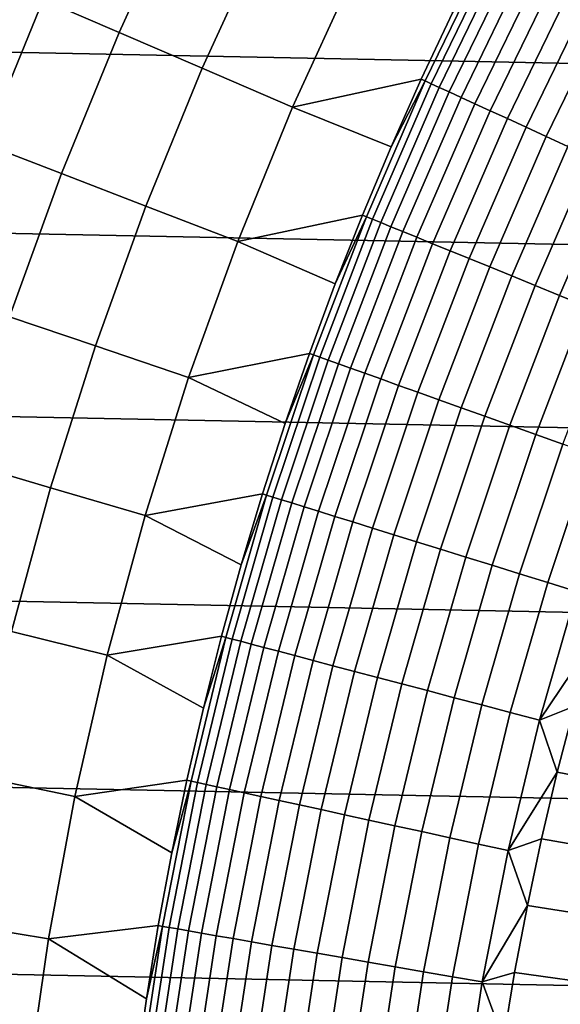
# Model space of a CAD drawing. Header units: metres. Extents: x -32 to 117, y -314 to 32.
# Tile 83 of 256: x -24.21 to -20.5, y 3.5 to 10.26. Entities that reach past the tile are written whole.
import ezdxf

# ---------------------------------------------------------------- set-up
doc = ezdxf.new("R2010")
doc.units = ezdxf.units.M
doc.layers.add('solid_24_501_064_XXX', color=7, linetype='CONTINUOUS')

msp = doc.modelspace()

# ---------------------------------------------------------------- linework, layer by layer
at = {"layer": 'solid_24_501_064_XXX'}
for points in [[(-29.963835, 12.586431, -303.5), (30.440569, 11.385158, -303.5), (30.869179, 10.16578, -303.5), (-30.440569, 11.385158, -303.5)], [(-30.440569, 11.385158, -303.5), (30.869179, 10.16578, -303.5), (31.248901, 8.930613, -303.5), (-30.869179, 10.16578, -303.5)], [(-23.60708, 11.36857, 92.171654), (-24.051142, 10.39621, 92.171654), (-23.53063, 10.171217, 99.382652), (-23.096178, 11.122534, 99.382652)], [(-23.096178, 11.122534, 99.382652), (-23.53063, 10.171217, 99.382652), (-22.960602, 9.92482, 106.589211), (-22.536674, 10.853091, 106.589211)], [(-22.536674, 10.853091, 106.589211), (-22.960602, 9.92482, 106.589211), (-22.341089, 9.657033, 113.790924), (-21.9286, 10.560257, 113.790924)], [(-21.430586, 9.837731, 121.193291), (-20.987503, 10.750614, 121.193291), (-21.241081, 10.309713, 120.980194), (-21.457989, 9.8503, 120.980194)], [(-20.987503, 10.750614, 121.193291), (-21.430586, 9.837731, 121.193291), (-21.389326, 9.81879, 121.403885), (-20.947096, 10.729916, 121.403885)], [(-24.4891, 10.675825, 84.956604), (-24.907169, 9.660337, 84.956604), (-24.455173, 9.406547, 92.171654), (-24.051142, 10.39621, 92.171654)], [(-20.947096, 10.729916, 121.403885), (-21.389326, 9.81879, 121.403885), (-21.334436, 9.793593, 121.610687), (-20.893339, 10.70238, 121.610687)], [(-20.893339, 10.70238, 121.610687), (-21.334436, 9.793593, 121.610687), (-21.266199, 9.762269, 121.812614), (-20.826515, 10.66815, 121.812614)], [(-20.826515, 10.66815, 121.812614), (-21.266199, 9.762269, 121.812614), (-21.184969, 9.72498, 122.008636), (-20.746964, 10.6274, 122.008636)], [(-20.746964, 10.6274, 122.008636), (-21.184969, 9.72498, 122.008636), (-21.091164, 9.681918, 122.197731), (-20.655098, 10.580343, 122.197731)], [(-22.341089, 9.657033, 113.790924), (-21.457989, 9.8503, 120.980194), (-21.241081, 10.309713, 120.980194), (-21.9286, 10.560257, 113.790924)], [(-20.655098, 10.580343, 122.197731), (-21.091164, 9.681918, 122.197731), (-20.985266, 9.633307, 122.378937), (-20.55139, 10.52722, 122.378937)], [(-20.55139, 10.52722, 122.378937), (-20.985266, 9.633307, 122.378937), (-20.867823, 9.579394, 122.551315), (-20.436375, 10.468305, 122.551315)], [(-20.436375, 10.468305, 122.551315), (-20.867823, 9.579394, 122.551315), (-20.739439, 9.520459, 122.713974), (-20.310646, 10.403902, 122.713974)], [(-20.310646, 10.403902, 122.713974), (-20.739439, 9.520459, 122.713974), (-20.600779, 9.456807, 122.866074), (-20.174852, 10.334343, 122.866074)], [(-24.051142, 10.39621, 92.171654), (-24.455173, 9.406547, 92.171654), (-23.925919, 9.202971, 99.382652), (-23.53063, 10.171217, 99.382652)], [(-20.174852, 10.334343, 122.866074), (-20.600779, 9.456807, 122.866074), (-20.452557, 9.388765, 123.006828), (-20.029694, 10.259987, 123.006828)], [(-30.869179, 10.16578, -303.5), (31.248901, 8.930613, -303.5), (31.579252, 7.6812, -303.5), (-31.248901, 8.930613, -303.5)], [(-23.53063, 10.171217, 99.382652), (-23.925919, 9.202971, 99.382652), (-23.346313, 8.98003, 106.589211), (-22.960602, 9.92482, 106.589211)], [(-22.960602, 9.92482, 106.589211), (-23.346313, 8.98003, 106.589211), (-22.716394, 8.737735, 113.790924), (-22.341089, 9.657033, 113.790924)], [(-22.341089, 9.657033, 113.790924), (-21.664961, 9.386326, 120.980194), (-21.457989, 9.8503, 120.980194)], [(-21.833984, 8.906631, 121.193291), (-21.430586, 9.837731, 121.193291), (-21.664961, 9.386326, 120.980194), (-21.861904, 8.918006, 120.980194)], [(-21.430586, 9.837731, 121.193291), (-21.833984, 8.906631, 121.193291), (-21.791948, 8.889482, 121.403885), (-21.389326, 9.81879, 121.403885)], [(-21.389326, 9.81879, 121.403885), (-21.791948, 8.889482, 121.403885), (-21.736025, 8.866671, 121.610687), (-21.334436, 9.793593, 121.610687)], [(-21.334436, 9.793593, 121.610687), (-21.736025, 8.866671, 121.610687), (-21.666504, 8.838311, 121.812614), (-21.266199, 9.762269, 121.812614)], [(-21.430586, 9.837731, 121.193291), (-21.457989, 9.8503, 120.980194), (-21.664961, 9.386326, 120.980194)], [(-21.266199, 9.762269, 121.812614), (-21.666504, 8.838311, 121.812614), (-21.583744, 8.804551, 122.008636), (-21.184969, 9.72498, 122.008636)], [(-21.184969, 9.72498, 122.008636), (-21.583744, 8.804551, 122.008636), (-21.488173, 8.765565, 122.197731), (-21.091164, 9.681918, 122.197731)], [(-21.091164, 9.681918, 122.197731), (-21.488173, 8.765565, 122.197731), (-21.380281, 8.721554, 122.378937), (-20.985266, 9.633307, 122.378937)], [(-22.716394, 8.737735, 113.790924), (-21.861904, 8.918006, 120.980194), (-21.664961, 9.386326, 120.980194), (-22.341089, 9.657033, 113.790924)], [(-20.985266, 9.633307, 122.378937), (-21.380281, 8.721554, 122.378937), (-21.260628, 8.672744, 122.551315), (-20.867823, 9.579394, 122.551315)], [(-20.867823, 9.579394, 122.551315), (-21.260628, 8.672744, 122.551315), (-21.129829, 8.619388, 122.713974), (-20.739439, 9.520459, 122.713974)], [(-20.739439, 9.520459, 122.713974), (-21.129829, 8.619388, 122.713974), (-20.988558, 8.56176, 122.866074), (-20.600779, 9.456807, 122.866074)], [(-20.600779, 9.456807, 122.866074), (-20.988558, 8.56176, 122.866074), (-20.837545, 8.500157, 123.006828), (-20.452557, 9.388765, 123.006828)], [(-24.455173, 9.406547, 92.171654), (-24.818501, 8.401226, 92.171654), (-24.281384, 8.219408, 99.382652), (-23.925919, 9.202971, 99.382652)], [(-20.452557, 9.388765, 123.006828), (-20.837545, 8.500157, 123.006828), (-20.677568, 8.434899, 123.135521), (-20.295534, 9.316685, 123.135521)], [(-20.295534, 9.316685, 123.135521), (-20.677568, 8.434899, 123.135521), (-20.509451, 8.36632, 123.25148), (-20.130524, 9.240936, 123.25148)], [(-23.925919, 9.202971, 99.382652), (-24.281384, 8.219408, 99.382652), (-23.693169, 8.020293, 106.589211), (-23.346313, 8.98003, 106.589211)], [(-20.130524, 9.240936, 123.25148), (-20.509451, 8.36632, 123.25148), (-20.334063, 8.294775, 123.354111), (-19.958376, 9.161912, 123.354111)], [(-31.248901, 8.930613, -303.5), (31.579252, 7.6812, -303.5), (31.859657, 6.419635, -303.5), (-31.579252, 7.6812, -303.5)], [(-23.346313, 8.98003, 106.589211), (-23.693169, 8.020293, 106.589211), (-23.053888, 7.803894, 113.790924), (-22.716394, 8.737735, 113.790924)], [(-22.716394, 8.737735, 113.790924), (-22.048723, 8.445558, 120.980194), (-21.861904, 8.918006, 120.980194)], [(-21.833984, 8.906631, 121.193291), (-21.861904, 8.918006, 120.980194), (-22.048723, 8.445558, 120.980194)], [(-22.196953, 7.959037, 121.193291), (-21.833984, 8.906631, 121.193291), (-22.048723, 8.445558, 120.980194), (-22.225336, 7.9692, 120.980194)], [(-21.833984, 8.906631, 121.193291), (-22.196953, 7.959037, 121.193291), (-22.154217, 7.943714, 121.403885), (-21.791948, 8.889482, 121.403885)], [(-21.791948, 8.889482, 121.403885), (-22.154217, 7.943714, 121.403885), (-22.097364, 7.923328, 121.610687), (-21.736025, 8.866671, 121.610687)], [(-21.736025, 8.866671, 121.610687), (-22.097364, 7.923328, 121.610687), (-22.026688, 7.897986, 121.812614), (-21.666504, 8.838311, 121.812614)], [(-21.666504, 8.838311, 121.812614), (-22.026688, 7.897986, 121.812614), (-21.942553, 7.867818, 122.008636), (-21.583744, 8.804551, 122.008636)], [(-21.583744, 8.804551, 122.008636), (-21.942553, 7.867818, 122.008636), (-21.845392, 7.83298, 122.197731), (-21.488173, 8.765565, 122.197731)], [(-22.716394, 8.737735, 113.790924), (-23.053888, 7.803894, 113.790924), (-22.225336, 7.9692, 120.980194), (-22.048723, 8.445558, 120.980194)], [(-21.488173, 8.765565, 122.197731), (-21.845392, 7.83298, 122.197731), (-21.735706, 7.793651, 122.378937), (-21.380281, 8.721554, 122.378937)], [(-21.380281, 8.721554, 122.378937), (-21.735706, 7.793651, 122.378937), (-21.614065, 7.750034, 122.551315), (-21.260628, 8.672744, 122.551315)], [(-21.260628, 8.672744, 122.551315), (-21.614065, 7.750034, 122.551315), (-21.481091, 7.702355, 122.713974), (-21.129829, 8.619388, 122.713974)], [(-21.129829, 8.619388, 122.713974), (-21.481091, 7.702355, 122.713974), (-21.337471, 7.650858, 122.866074), (-20.988558, 8.56176, 122.866074)], [(-20.988558, 8.56176, 122.866074), (-21.337471, 7.650858, 122.866074), (-21.183947, 7.59581, 123.006828), (-20.837545, 8.500157, 123.006828)], [(-20.837545, 8.500157, 123.006828), (-21.183947, 7.59581, 123.006828), (-21.021311, 7.537494, 123.135521), (-20.677568, 8.434899, 123.135521)], [(-20.677568, 8.434899, 123.135521), (-21.021311, 7.537494, 123.135521), (-20.850399, 7.476212, 123.25148), (-20.509451, 8.36632, 123.25148)], [(-20.509451, 8.36632, 123.25148), (-20.850399, 7.476212, 123.25148), (-20.672096, 7.412278, 123.354111), (-20.334063, 8.294775, 123.354111)], [(-20.334063, 8.294775, 123.354111), (-20.672096, 7.412278, 123.354111), (-20.487318, 7.346024, 123.442886), (-20.152308, 8.220632, 123.442886)], [(-24.281384, 8.219408, 99.382652), (-24.596434, 7.222165, 99.382652), (-24.000587, 7.047208, 106.589211), (-23.693169, 8.020293, 106.589211)], [(-23.693169, 8.020293, 106.589211), (-24.000587, 7.047208, 106.589211), (-23.353014, 6.857063, 113.790924), (-23.053888, 7.803894, 113.790924)], [(-23.053888, 7.803894, 113.790924), (-22.391657, 7.489152, 120.980194), (-22.225336, 7.9692, 120.980194)], [(-22.196953, 7.959037, 121.193291), (-22.225336, 7.9692, 120.980194), (-22.391657, 7.489152, 120.980194)], [(-22.518816, 6.996706, 121.193291), (-22.196953, 7.959037, 121.193291), (-22.391657, 7.489152, 120.980194), (-22.547611, 7.005637, 120.980194)], [(-22.196953, 7.959037, 121.193291), (-22.518816, 6.996706, 121.193291), (-22.47546, 6.983235, 121.403885), (-22.154217, 7.943714, 121.403885)], [(-22.154217, 7.943714, 121.403885), (-22.47546, 6.983235, 121.403885), (-22.417784, 6.965314, 121.610687), (-22.097364, 7.923328, 121.610687)], [(-22.097364, 7.923328, 121.610687), (-22.417784, 6.965314, 121.610687), (-22.346083, 6.943037, 121.812614), (-22.026688, 7.897986, 121.812614)], [(-22.026688, 7.897986, 121.812614), (-22.346083, 6.943037, 121.812614), (-22.260727, 6.916516, 122.008636), (-21.942553, 7.867818, 122.008636)], [(-21.942553, 7.867818, 122.008636), (-22.260727, 6.916516, 122.008636), (-22.162157, 6.88589, 122.197731), (-21.845392, 7.83298, 122.197731)], [(-23.053888, 7.803894, 113.790924), (-23.353014, 6.857063, 113.790924), (-22.547611, 7.005637, 120.980194), (-22.391657, 7.489152, 120.980194)], [(-21.845392, 7.83298, 122.197731), (-22.162157, 6.88589, 122.197731), (-22.050882, 6.851316, 122.378937), (-21.735706, 7.793651, 122.378937)], [(-21.735706, 7.793651, 122.378937), (-22.050882, 6.851316, 122.378937), (-21.927477, 6.812973, 122.551315), (-21.614065, 7.750034, 122.551315)], [(-21.614065, 7.750034, 122.551315), (-21.927477, 6.812973, 122.551315), (-21.792574, 6.771059, 122.713974), (-21.481091, 7.702355, 122.713974)], [(-21.481091, 7.702355, 122.713974), (-21.792574, 6.771059, 122.713974), (-21.646872, 6.725789, 122.866074), (-21.337471, 7.650858, 122.866074)], [(-31.579252, 7.6812, -303.5), (31.859657, 6.419635, -303.5), (32.089672, 5.148039, -303.5), (-31.859657, 6.419635, -303.5)], [(-21.337471, 7.650858, 122.866074), (-21.646872, 6.725789, 122.866074), (-21.491123, 6.677396, 123.006828), (-21.183947, 7.59581, 123.006828)], [(-21.183947, 7.59581, 123.006828), (-21.491123, 6.677396, 123.006828), (-21.326128, 6.626132, 123.135521), (-21.021311, 7.537494, 123.135521)], [(-21.021311, 7.537494, 123.135521), (-21.326128, 6.626132, 123.135521), (-21.152739, 6.572258, 123.25148), (-20.850399, 7.476212, 123.25148)], [(-20.850399, 7.476212, 123.25148), (-21.152739, 6.572258, 123.25148), (-20.971848, 6.516056, 123.354111), (-20.672096, 7.412278, 123.354111)], [(-20.672096, 7.412278, 123.354111), (-20.971848, 6.516056, 123.354111), (-20.784391, 6.457812, 123.442886), (-20.487318, 7.346024, 123.442886)], [(-20.487318, 7.346024, 123.442886), (-20.784391, 6.457812, 123.442886), (-20.591335, 6.397828, 123.517342), (-20.29702, 7.27779, 123.517342)], [(-20.29702, 7.27779, 123.517342), (-20.591335, 6.397828, 123.517342), (-20.393673, 6.336413, 123.577095), (-20.102184, 7.207928, 123.577095)], [(-24.596434, 7.222165, 99.382652), (-24.870546, 6.212901, 99.382652), (-24.268059, 6.062394, 106.589211), (-24.000587, 7.047208, 106.589211)], [(-24.000587, 7.047208, 106.589211), (-24.268059, 6.062394, 106.589211), (-23.613268, 5.89882, 113.790924), (-23.353014, 6.857063, 113.790924)], [(-23.353014, 6.857063, 113.790924), (-22.693125, 6.518879, 120.980194), (-22.547611, 7.005637, 120.980194)], [(-22.798981, 6.021418, 121.193291), (-22.518816, 6.996706, 121.193291), (-22.693125, 6.518879, 120.980194), (-22.828133, 6.029103, 120.980194)], [(-22.518816, 6.996706, 121.193291), (-22.798981, 6.021418, 121.193291), (-22.755085, 6.009825, 121.403885), (-22.47546, 6.983235, 121.403885)], [(-22.47546, 6.983235, 121.403885), (-22.755085, 6.009825, 121.403885), (-22.69669, 5.994402, 121.610687), (-22.417784, 6.965314, 121.610687)], [(-22.417784, 6.965314, 121.610687), (-22.69669, 5.994402, 121.610687), (-22.624098, 5.97523, 121.812614), (-22.346083, 6.943037, 121.812614)], [(-22.518816, 6.996706, 121.193291), (-22.547611, 7.005637, 120.980194), (-22.693125, 6.518879, 120.980194)], [(-22.346083, 6.943037, 121.812614), (-22.624098, 5.97523, 121.812614), (-22.53768, 5.952406, 122.008636), (-22.260727, 6.916516, 122.008636)], [(-22.260727, 6.916516, 122.008636), (-22.53768, 5.952406, 122.008636), (-22.437883, 5.926049, 122.197731), (-22.162157, 6.88589, 122.197731)], [(-23.353014, 6.857063, 113.790924), (-23.613268, 5.89882, 113.790924), (-22.828133, 6.029103, 120.980194), (-22.693125, 6.518879, 120.980194)], [(-22.162157, 6.88589, 122.197731), (-22.437883, 5.926049, 122.197731), (-22.325226, 5.896295, 122.378937), (-22.050882, 6.851316, 122.378937)], [(-22.050882, 6.851316, 122.378937), (-22.325226, 5.896295, 122.378937), (-22.200283, 5.863297, 122.551315), (-21.927477, 6.812973, 122.551315)], [(-21.927477, 6.812973, 122.551315), (-22.200283, 5.863297, 122.551315), (-22.063704, 5.827224, 122.713974), (-21.792574, 6.771059, 122.713974)], [(-21.792574, 6.771059, 122.713974), (-22.063704, 5.827224, 122.713974), (-21.916187, 5.788264, 122.866074), (-21.646872, 6.725789, 122.866074)], [(-21.646872, 6.725789, 122.866074), (-21.916187, 5.788264, 122.866074), (-21.758501, 5.746618, 123.006828), (-21.491123, 6.677396, 123.006828)], [(-21.491123, 6.677396, 123.006828), (-21.758501, 5.746618, 123.006828), (-21.591454, 5.702499, 123.135521), (-21.326128, 6.626132, 123.135521)], [(-21.326128, 6.626132, 123.135521), (-21.591454, 5.702499, 123.135521), (-21.415907, 5.656136, 123.25148), (-21.152739, 6.572258, 123.25148)], [(-21.152739, 6.572258, 123.25148), (-21.415907, 5.656136, 123.25148), (-21.232765, 5.607767, 123.354111), (-20.971848, 6.516056, 123.354111)], [(-20.971848, 6.516056, 123.354111), (-21.232765, 5.607767, 123.354111), (-21.042976, 5.557642, 123.442886), (-20.784391, 6.457812, 123.442886)], [(-31.859657, 6.419635, -303.5), (32.089672, 5.148039, -303.5), (32.269005, 3.867984, -303.5), (-32.089672, 5.148039, -303.5)], [(-20.784391, 6.457812, 123.442886), (-21.042976, 5.557642, 123.442886), (-20.847519, 5.506019, 123.517342), (-20.591335, 6.397828, 123.517342)], [(-20.591335, 6.397828, 123.517342), (-20.847519, 5.506019, 123.517342), (-20.647396, 5.453165, 123.577095), (-20.393673, 6.336413, 123.577095)], [(-20.393673, 6.336413, 123.577095), (-20.647396, 5.453165, 123.577095), (-20.279621, 5.998757, 123.621208)], [(-24.268059, 6.062394, 106.589211), (-24.49514, 5.067489, 106.589211), (-23.834223, 4.93076, 113.790924), (-23.613268, 5.89882, 113.790924)], [(-23.613268, 5.89882, 113.790924), (-22.95257, 5.536535, 120.980194), (-22.828133, 6.029103, 120.980194)], [(-23.036926, 5.03498, 121.193291), (-22.798981, 6.021418, 121.193291), (-22.95257, 5.536535, 120.980194), (-23.066381, 5.041405, 120.980194)], [(-22.798981, 6.021418, 121.193291), (-23.036926, 5.03498, 121.193291), (-22.992573, 5.025286, 121.403885), (-22.755085, 6.009825, 121.403885)], [(-22.798981, 6.021418, 121.193291), (-22.828133, 6.029103, 120.980194), (-22.95257, 5.536535, 120.980194)], [(-22.755085, 6.009825, 121.403885), (-22.992573, 5.025286, 121.403885), (-22.933569, 5.01239, 121.610687), (-22.69669, 5.994402, 121.610687)], [(-22.69669, 5.994402, 121.610687), (-22.933569, 5.01239, 121.610687), (-22.860218, 4.996358, 121.812614), (-22.624098, 5.97523, 121.812614)], [(-22.624098, 5.97523, 121.812614), (-22.860218, 4.996358, 121.812614), (-22.772898, 4.977273, 122.008636), (-22.53768, 5.952406, 122.008636)], [(-22.53768, 5.952406, 122.008636), (-22.772898, 4.977273, 122.008636), (-22.672062, 4.955235, 122.197731), (-22.437883, 5.926049, 122.197731)], [(-20.647396, 5.453165, 123.577095), (-20.407366, 5.548652, 123.621208), (-20.279621, 5.998757, 123.621208)], [(-23.613268, 5.89882, 113.790924), (-23.834223, 4.93076, 113.790924), (-23.066381, 5.041405, 120.980194), (-22.95257, 5.536535, 120.980194)], [(-22.437883, 5.926049, 122.197731), (-22.672062, 4.955235, 122.197731), (-22.558226, 4.930355, 122.378937), (-22.325226, 5.896295, 122.378937)], [(-22.325226, 5.896295, 122.378937), (-22.558226, 4.930355, 122.378937), (-22.43198, 4.902762, 122.551315), (-22.200283, 5.863297, 122.551315)], [(-22.200283, 5.863297, 122.551315), (-22.43198, 4.902762, 122.551315), (-22.293974, 4.872599, 122.713974), (-22.063704, 5.827224, 122.713974)], [(-22.063704, 5.827224, 122.713974), (-22.293974, 4.872599, 122.713974), (-22.14492, 4.840022, 122.866074), (-21.916187, 5.788264, 122.866074)], [(-21.916187, 5.788264, 122.866074), (-22.14492, 4.840022, 122.866074), (-21.985586, 4.805198, 123.006828), (-21.758501, 5.746618, 123.006828)], [(-21.758501, 5.746618, 123.006828), (-21.985586, 4.805198, 123.006828), (-21.816795, 4.768307, 123.135521), (-21.591454, 5.702499, 123.135521)], [(-21.591454, 5.702499, 123.135521), (-21.816795, 4.768307, 123.135521), (-21.639418, 4.729538, 123.25148), (-21.415907, 5.656136, 123.25148)], [(-21.415907, 5.656136, 123.25148), (-21.639418, 4.729538, 123.25148), (-21.454365, 4.689094, 123.354111), (-21.232765, 5.607767, 123.354111)], [(-21.232765, 5.607767, 123.354111), (-21.454365, 4.689094, 123.354111), (-21.262596, 4.64718, 123.442886), (-21.042976, 5.557642, 123.442886)], [(-21.042976, 5.557642, 123.442886), (-21.262596, 4.64718, 123.442886), (-21.065098, 4.604014, 123.517342), (-20.847519, 5.506019, 123.517342)], [(-20.647396, 5.453165, 123.577095), (-20.525122, 5.095831, 123.621208), (-20.407366, 5.548652, 123.621208)], [(-20.525122, 5.095831, 123.621208), (-19.225426, 4.844298, 123.854294), (-19.111887, 5.274467, 123.854294), (-20.407366, 5.548652, 123.621208)], [(-20.847519, 5.506019, 123.517342), (-21.065098, 4.604014, 123.517342), (-20.862886, 4.559819, 123.577095), (-20.647396, 5.453165, 123.577095)], [(-20.647396, 5.453165, 123.577095), (-20.862886, 4.559819, 123.577095), (-20.525122, 5.095831, 123.621208)], [(-32.089672, 5.148039, -303.5), (32.269005, 3.867984, -303.5), (32.397263, 2.582068, -303.5), (-32.269005, 3.867984, -303.5)], [(-24.49514, 5.067489, 106.589211), (-24.68145, 4.064149, 106.589211), (-24.015507, 3.954492, 113.790924), (-23.834223, 4.93076, 113.790924)], [(-20.862886, 4.559819, 123.577095), (-20.63283, 4.640519, 123.621208), (-20.525122, 5.095831, 123.621208)], [(-20.63283, 4.640519, 123.621208), (-19.329285, 4.411689, 123.854294), (-19.225426, 4.844298, 123.854294), (-20.525122, 5.095831, 123.621208)], [(-23.834223, 4.93076, 113.790924), (-23.169512, 4.543941, 120.980194), (-23.066381, 5.041405, 120.980194)], [(-23.232212, 4.039218, 121.193291), (-23.036926, 5.03498, 121.193291), (-23.169512, 4.543941, 120.980194), (-23.261915, 4.044373, 120.980194)], [(-23.036926, 5.03498, 121.193291), (-23.232212, 4.039218, 121.193291), (-23.187483, 4.031441, 121.403885), (-22.992573, 5.025286, 121.403885)], [(-22.992573, 5.025286, 121.403885), (-23.187483, 4.031441, 121.403885), (-23.127979, 4.021096, 121.610687), (-22.933569, 5.01239, 121.610687)], [(-23.036926, 5.03498, 121.193291), (-23.066381, 5.041405, 120.980194), (-23.169512, 4.543941, 120.980194)], [(-22.933569, 5.01239, 121.610687), (-23.127979, 4.021096, 121.610687), (-23.054007, 4.008235, 121.812614), (-22.860218, 4.996358, 121.812614)], [(-23.834223, 4.93076, 113.790924), (-24.015507, 3.954492, 113.790924), (-23.261915, 4.044373, 120.980194), (-23.169512, 4.543941, 120.980194)], [(-22.860218, 4.996358, 121.812614), (-23.054007, 4.008235, 121.812614), (-22.965946, 3.992924, 122.008636), (-22.772898, 4.977273, 122.008636)], [(-22.772898, 4.977273, 122.008636), (-22.965946, 3.992924, 122.008636), (-22.864254, 3.975244, 122.197731), (-22.672062, 4.955235, 122.197731)], [(-22.672062, 4.955235, 122.197731), (-22.864254, 3.975244, 122.197731), (-22.749454, 3.955284, 122.378937), (-22.558226, 4.930355, 122.378937)], [(-22.558226, 4.930355, 122.378937), (-22.749454, 3.955284, 122.378937), (-22.622139, 3.933149, 122.551315), (-22.43198, 4.902762, 122.551315)], [(-22.43198, 4.902762, 122.551315), (-22.622139, 3.933149, 122.551315), (-22.482964, 3.908951, 122.713974), (-22.293974, 4.872599, 122.713974)], [(-22.293974, 4.872599, 122.713974), (-22.482964, 3.908951, 122.713974), (-22.332645, 3.882817, 122.866074), (-22.14492, 4.840022, 122.866074)], [(-22.14492, 4.840022, 122.866074), (-22.332645, 3.882817, 122.866074), (-22.171961, 3.85488, 123.006828), (-21.985586, 4.805198, 123.006828)], [(-21.985586, 4.805198, 123.006828), (-22.171961, 3.85488, 123.006828), (-22.00174, 3.825284, 123.135521), (-21.816795, 4.768307, 123.135521)], [(-21.816795, 4.768307, 123.135521), (-22.00174, 3.825284, 123.135521), (-21.822857, 3.794183, 123.25148), (-21.639418, 4.729538, 123.25148)], [(-21.639418, 4.729538, 123.25148), (-21.822857, 3.794183, 123.25148), (-21.636236, 3.761737, 123.354111), (-21.454365, 4.689094, 123.354111)], [(-21.454365, 4.689094, 123.354111), (-21.636236, 3.761737, 123.354111), (-21.442841, 3.728113, 123.442886), (-21.262596, 4.64718, 123.442886)], [(-21.262596, 4.64718, 123.442886), (-21.442841, 3.728113, 123.442886), (-21.243668, 3.693484, 123.517342), (-21.065098, 4.604014, 123.517342)], [(-21.065098, 4.604014, 123.517342), (-21.243668, 3.693484, 123.517342), (-21.039743, 3.658029, 123.577095), (-20.862886, 4.559819, 123.577095)], [(-20.862886, 4.559819, 123.577095), (-20.73044, 4.182939, 123.621208), (-20.63283, 4.640519, 123.621208)], [(-20.73044, 4.182939, 123.621208), (-19.423409, 3.97686, 123.854294), (-19.329285, 4.411689, 123.854294), (-20.63283, 4.640519, 123.621208)], [(-20.862886, 4.559819, 123.577095), (-21.039743, 3.658029, 123.577095), (-20.73044, 4.182939, 123.621208)], [(-21.039743, 3.658029, 123.577095), (-20.817902, 3.723316, 123.621208), (-20.73044, 4.182939, 123.621208)], [(-20.817902, 3.723316, 123.621208), (-19.507753, 3.540031, 123.854294), (-19.423409, 3.97686, 123.854294), (-20.73044, 4.182939, 123.621208)], [(-24.68145, 4.064149, 106.589211), (-24.826681, 3.054045, 106.589211), (-24.156818, 2.971642, 113.790924), (-24.015507, 3.954492, 113.790924)], [(-24.015507, 3.954492, 113.790924), (-23.34355, 3.542932, 120.980194), (-23.261915, 4.044373, 120.980194)], [(-23.384478, 3.035976, 121.193291), (-23.232212, 4.039218, 121.193291), (-23.34355, 3.542932, 120.980194), (-23.414375, 3.039851, 120.980194)], [(-23.232212, 4.039218, 121.193291), (-23.384478, 3.035976, 121.193291), (-23.339457, 3.030131, 121.403885), (-23.187483, 4.031441, 121.403885)], [(-23.232212, 4.039218, 121.193291), (-23.261915, 4.044373, 120.980194), (-23.34355, 3.542932, 120.980194)], [(-23.187483, 4.031441, 121.403885), (-23.339457, 3.030131, 121.403885), (-23.279562, 3.022355, 121.610687), (-23.127979, 4.021096, 121.610687)], [(-23.127979, 4.021096, 121.610687), (-23.279562, 3.022355, 121.610687), (-23.205103, 3.012688, 121.812614), (-23.054007, 4.008235, 121.812614)], [(-23.054007, 4.008235, 121.812614), (-23.205103, 3.012688, 121.812614), (-23.116467, 3.001181, 122.008636), (-22.965946, 3.992924, 122.008636)], [(-22.965946, 3.992924, 122.008636), (-23.116467, 3.001181, 122.008636), (-23.014109, 2.987892, 122.197731), (-22.864254, 3.975244, 122.197731)], [(-24.015507, 3.954492, 113.790924), (-24.156818, 2.971642, 113.790924), (-23.414375, 3.039851, 120.980194), (-23.34355, 3.542932, 120.980194)], [(-22.864254, 3.975244, 122.197731), (-23.014109, 2.987892, 122.197731), (-22.898556, 2.97289, 122.378937), (-22.749454, 3.955284, 122.378937)], [(-22.749454, 3.955284, 122.378937), (-22.898556, 2.97289, 122.378937), (-22.770407, 2.956252, 122.551315), (-22.622139, 3.933149, 122.551315)], [(-22.622139, 3.933149, 122.551315), (-22.770407, 2.956252, 122.551315), (-22.630318, 2.938065, 122.713974), (-22.482964, 3.908951, 122.713974)], [(-32.269005, 3.867984, -303.5), (32.397263, 2.582068, -303.5), (32.474281, 1.29249, -303.5), (-32.397263, 2.582068, -303.5)], [(-22.482964, 3.908951, 122.713974), (-22.630318, 2.938065, 122.713974), (-22.479015, 2.918421, 122.866074), (-22.332645, 3.882817, 122.866074)], [(-22.332645, 3.882817, 122.866074), (-22.479015, 2.918421, 122.866074), (-22.317278, 2.897423, 123.006828), (-22.171961, 3.85488, 123.006828)], [(-22.171961, 3.85488, 123.006828), (-22.317278, 2.897423, 123.006828), (-22.145941, 2.875179, 123.135521), (-22.00174, 3.825284, 123.135521)], [(-22.00174, 3.825284, 123.135521), (-22.145941, 2.875179, 123.135521), (-21.965885, 2.851802, 123.25148), (-21.822857, 3.794183, 123.25148)], [(-21.822857, 3.794183, 123.25148), (-21.965885, 2.851802, 123.25148), (-21.778042, 2.827415, 123.354111), (-21.636236, 3.761737, 123.354111)], [(-21.636236, 3.761737, 123.354111), (-21.778042, 2.827415, 123.354111), (-21.58338, 2.802142, 123.442886), (-21.442841, 3.728113, 123.442886)], [(-21.442841, 3.728113, 123.442886), (-21.58338, 2.802142, 123.442886), (-21.3829, 2.776114, 123.517342), (-21.243668, 3.693484, 123.517342)], [(-21.039743, 3.658029, 123.577095), (-20.895172, 3.261875, 123.621208), (-20.817902, 3.723316, 123.621208)], [(-20.895172, 3.261875, 123.621208), (-19.582273, 3.101419, 123.854294), (-19.507753, 3.540031, 123.854294), (-20.817902, 3.723316, 123.621208)], [(-21.243668, 3.693484, 123.517342), (-21.3829, 2.776114, 123.517342), (-21.177641, 2.749465, 123.577095), (-21.039743, 3.658029, 123.577095)], [(-21.039743, 3.658029, 123.577095), (-21.177641, 2.749465, 123.577095), (-20.895172, 3.261875, 123.621208)]]:
    msp.add_3dface(points, dxfattribs=at)

doc.saveas('drawing.dxf')
